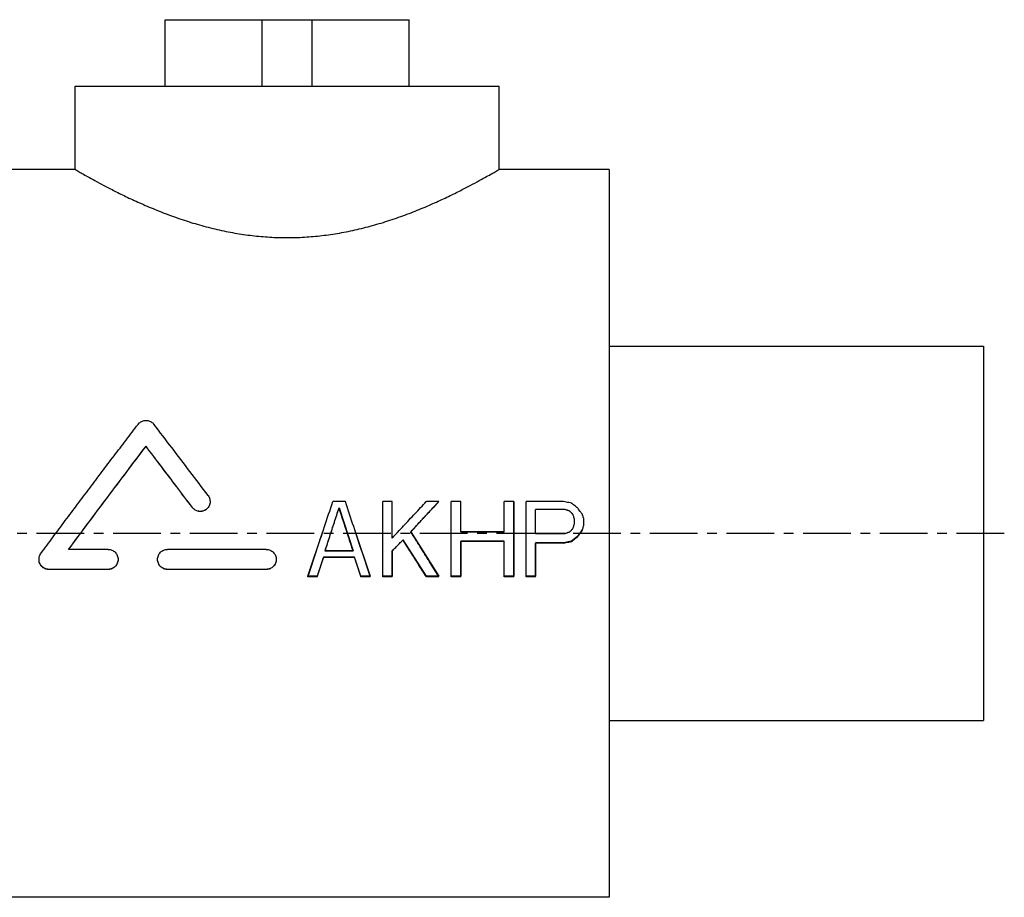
# Model space of a CAD drawing. Header units: millimetres. Extents: x 70 to 534, y 123 to 378.
# Tile 38 of 38: x 297 to 534, y 163 to 374. Entities that reach past the tile are written whole.
import ezdxf

# ---------------------------------------------------------------- set-up
doc = ezdxf.new("R2010")
doc.units = ezdxf.units.MM
doc.header["$LTSCALE"] = 30.734
doc.linetypes.add('CENTER', pattern=[0.6, 0.375, -0.075, 0.075, -0.075])
doc.layers.get('0').update_dxf_attribs({"linetype": 'CONTINUOUS'})
doc.layers.add('DEFAULT_1', color=7, linetype='CENTER')
doc.layers.add('KONSTR_EL', color=7, linetype='CONTINUOUS')

msp = doc.modelspace()

# ---------------------------------------------------------------- linework, layer by layer
at = {"color": 7, "linetype": 'CONTINUOUS'}
for p, q in [((331.67, 358.3), (331.67, 374.3)), ((331.67, 374.3), (390.38, 374.3)), ((355.02, 358.3), (355.02, 374.3)), ((367.02, 358.3), (367.02, 374.3)), ((390.38, 358.3), (390.38, 374.3)), ((310.02, 338.3), (310.02, 358.3)), ((310.02, 358.3), (412.02, 358.3)), ((412.02, 338.3), (412.02, 358.3)), ((310.02, 338.3), (283.52, 338.3)), ((438.52, 338.3), (412.02, 338.3)), ((438.52, 338.3), (438.52, 163.3)), ((438.52, 295.8), (528.52, 295.8)), ((528.52, 295.8), (528.52, 205.8)), ((327.09, 271.71), (327.09, 271.73)), ((375.02, 258.45), (372.02, 258.45)), ((386.27, 258.45), (384.02, 258.45)), ((384.02, 240.36), (384.02, 258.45)), ((386.27, 249.64), (386.27, 258.45)), ((397.52, 258.45), (394.52, 258.45)), ((397.52, 258.43), (397.52, 258.45)), ((402.77, 258.45), (400.52, 258.45)), ((400.52, 240.36), (400.52, 258.45)), ((402.77, 251.18), (402.77, 258.45)), ((415.52, 258.45), (413.27, 258.45)), ((413.27, 251.18), (413.27, 258.45)), ((415.52, 240.36), (415.52, 258.45)), ((427.52, 258.45), (418.52, 258.45)), ((418.52, 240.36), (418.52, 258.45)), ((338.23, 257), (338.23, 257.03)), ((373.52, 256.9), (373.52, 256.92)), ((427.9, 256.54), (420.77, 256.54)), ((420.77, 250.79), (420.77, 256.54)), ((427.9, 256.52), (420.77, 256.52)), ((427.9, 256.52), (427.9, 256.54)), ((429.02, 256.13), (429.02, 256.16)), ((429.77, 255.37), (429.77, 255.39)), ((430.15, 253.1), (430.15, 254.25)), ((432.4, 252.71), (432.4, 254.25)), ((413.27, 251.18), (402.77, 251.18)), ((432.02, 251.53), (432.02, 251.56)), ((388.9, 249.23), (388.9, 249.25)), ((413.27, 248.87), (402.77, 248.87)), ((402.77, 240.36), (402.77, 248.87)), ((413.27, 248.84), (402.77, 248.84)), ((413.27, 240.36), (413.27, 248.87)), ((427.9, 250.79), (420.77, 250.79)), ((429.4, 248.84), (429.4, 248.87)), ((430.9, 250), (430.9, 250.02)), ((317.99, 246.95), (308.47, 246.95)), ((356.02, 246.95), (332.25, 246.95)), ((376.9, 246.55), (370.15, 246.55)), ((386.27, 240.36), (386.27, 246.55)), ((427.52, 248.48), (420.77, 248.48)), ((420.77, 240.36), (420.77, 248.48)), ((427.52, 248.46), (420.77, 248.46)), ((427.52, 248.46), (427.52, 248.48)), ((377.27, 245.01), (369.77, 245.01)), ((369.77, 244.98), (369.77, 245.01)), ((377.27, 244.98), (369.77, 244.98)), ((377.27, 244.98), (377.27, 245.01)), ((317.99, 242.15), (303.72, 242.15)), ((317.99, 242.12), (303.72, 242.12)), ((356.02, 242.15), (332.25, 242.15)), ((356.02, 242.12), (332.25, 242.12)), ((368.27, 240.36), (366.02, 240.36)), ((368.27, 240.33), (366.02, 240.33)), ((368.27, 240.33), (368.27, 240.36)), ((381.02, 240.36), (378.77, 240.36)), ((378.77, 240.33), (378.77, 240.36)), ((381.02, 240.33), (378.77, 240.33)), ((386.27, 240.36), (384.02, 240.36)), ((386.27, 240.33), (384.02, 240.33)), ((397.52, 240.36), (394.52, 240.36)), ((394.52, 240.33), (394.52, 240.36)), ((397.52, 240.33), (394.52, 240.33)), ((402.77, 240.36), (400.52, 240.36)), ((402.77, 240.33), (400.52, 240.33)), ((415.52, 240.36), (413.27, 240.36)), ((415.52, 240.33), (413.27, 240.33)), ((420.77, 240.36), (418.52, 240.36)), ((420.77, 240.33), (418.52, 240.33)), ((438.52, 205.8), (528.52, 205.8)), ((438.52, 163.3), (283.52, 163.3))]:
    msp.add_line(p, q, dxfattribs=at)
for points, start_tangent, end_tangent in [([(310.02, 338.3), (310.21, 338.19), (310.77, 337.87), (311.71, 337.32), (313.05, 336.57), (314.8, 335.61), (316.96, 334.44), (319.56, 333.11), (322.57, 331.63), (325.98, 330.07), (329.72, 328.49), (333.7, 326.97), (337.85, 325.58), (342.07, 324.38), (346.32, 323.4), (350.55, 322.67), (354.75, 322.18), (358.94, 321.93), (363.11, 321.93), (367.3, 322.18), (371.5, 322.67), (375.73, 323.4), (379.98, 324.38), (384.2, 325.58), (388.35, 326.97), (392.33, 328.49), (396.07, 330.07), (399.48, 331.63), (402.49, 333.11), (405.08, 334.44), (407.25, 335.61), (409, 336.57), (410.33, 337.32), (411.28, 337.87), (411.84, 338.19), (412.02, 338.3)], (93.671789, -54.597269), (93.671789, 54.597269)), ([(325.18, 277.01), (325.48, 277.34), (325.84, 277.6), (326.23, 277.79), (326.65, 277.91), (327.09, 277.95), (327.52, 277.91), (327.94, 277.79), (328.34, 277.6), (328.69, 277.34), (328.99, 277.02)], (2.663002, 3.47936), (2.667881, -3.47562)), ([(301.82, 245.99), (304.75, 249.93), (307.68, 253.87), (310.62, 257.79), (313.55, 261.69), (316.47, 265.56), (319.39, 269.41), (322.29, 273.23), (325.18, 277.01)], (23.132409, 31.200811), (23.606727, 30.843499)), ([(342.03, 259.87), (337.64, 265.68), (333.28, 271.41), (328.99, 277.02)], (-12.968531, 17.201089), (-13.116893, 17.088224)), ([(308.47, 246.95), (313.12, 253.19), (317.79, 259.43), (322.46, 265.63), (327.09, 271.73)], (18.474198, 24.893802), (18.772907, 24.669319)), ([(308.48, 246.94), (313.12, 253.17), (317.79, 259.41), (322.46, 265.6), (327.09, 271.71)], (18.461271, 24.876947), (18.760618, 24.651983)), ([(338.23, 257.03), (334.5, 261.98), (330.78, 266.89), (327.09, 271.73)], (-11.084132, 14.743534), (-11.190618, 14.662873)), ([(338.23, 257), (334.5, 261.95), (330.78, 266.86), (327.09, 271.71)], (-11.08395, 14.743363), (-11.19081, 14.662417)), ([(342.51, 258.45), (342.48, 258.12), (342.37, 257.67), (342.18, 257.24), (341.9, 256.87), (341.56, 256.55), (341.16, 256.31), (340.72, 256.15), (340.26, 256.08), (339.79, 256.1), (339.34, 256.21), (338.92, 256.41), (338.54, 256.69), (338.23, 257.03)], (0.000352, -5.932928), (-3.559428, 4.734565)), ([(342.51, 258.4), (342.48, 258.09), (342.37, 257.64), (342.18, 257.22), (341.9, 256.84), (341.56, 256.53), (341.16, 256.29), (340.72, 256.13), (340.26, 256.06), (339.79, 256.08), (339.34, 256.19), (338.92, 256.39), (338.54, 256.66), (338.23, 257)], (-0.064801, -5.906533), (-3.543799, 4.713799)), ([(342.03, 259.87), (342.27, 259.47), (342.43, 259.04), (342.5, 258.58), (342.51, 258.45)], (0.91572, -1.214585), (0.00009, -1.523575)), ([(366.06, 240.48), (368.01, 246.37), (370.01, 252.41), (372.02, 258.43)], (5.903267, 17.963444), (5.999832, 17.931422)), ([(372.02, 258.43), (372.02, 258.45)], (0.007869, 0.023516), (0.007869, 0.023516)), ([(375.03, 258.43), (375.02, 258.45)], (-0.007869, 0.023516), (-0.007869, 0.023516)), ([(380.98, 240.48), (379.04, 246.37), (377.04, 252.41), (375.03, 258.43)], (-5.903267, 17.963444), (-5.999831, 17.931422)), ([(386.27, 249.64), (389.02, 252.58), (391.77, 255.52), (394.51, 258.44)], (8.217682, 8.817724), (8.256181, 8.781687)), ([(390.77, 251.18), (393.02, 253.6), (395.27, 256.03), (397.52, 258.45)], (6.736847, 7.28742), (6.763144, 7.263021)), ([(390.79, 251.16), (393.02, 253.58), (395.27, 256), (397.52, 258.43)], (6.723777, 7.27336), (6.750062, 7.248973)), ([(394.51, 258.44), (394.52, 258.45)], (0.013051, 0.013882), (0.013052, 0.013882)), ([(429.4, 258.07), (428.77, 258.2), (428.15, 258.32), (427.52, 258.45)], (-1.874983, 0.381664), (-1.875011, 0.381524)), ([(370.15, 246.55), (371.27, 250.01), (372.4, 253.47), (373.52, 256.92)], (3.359216, 10.375322), (3.390782, 10.365049)), ([(370.16, 246.55), (371.27, 249.98), (372.4, 253.44), (373.52, 256.9)], (3.351501, 10.35167), (3.383031, 10.341409)), ([(376.9, 246.55), (375.78, 250.01), (374.65, 253.47), (373.52, 256.92)], (-3.359217, 10.375322), (-3.390783, 10.365049)), ([(376.89, 246.55), (375.78, 249.98), (374.65, 253.44), (373.52, 256.9)], (-3.351502, 10.35167), (-3.383032, 10.341409)), ([(429.02, 256.16), (428.65, 256.29), (428.27, 256.41), (427.9, 256.54)], (-1.124978, 0.382388), (-1.125022, 0.382257)), ([(429.02, 256.13), (428.65, 256.26), (428.27, 256.39), (427.9, 256.52)], (-1.124978, 0.382391), (-1.125022, 0.38226)), ([(429.77, 255.39), (429.52, 255.65), (429.27, 255.9), (429.02, 256.16)], (-0.749856, 0.765225), (-0.750147, 0.764939)), ([(429.77, 255.37), (429.52, 255.62), (429.27, 255.88), (429.02, 256.13)], (-0.749855, 0.765232), (-0.750148, 0.764946)), ([(429.57, 257.94), (429.4, 258.07)], (-0.166676, 0.127245), (-0.166683, 0.127235)), ([(430.73, 257.05), (430.4, 257.31), (429.9, 257.69), (429.57, 257.94)], (-1.16648, 0.891318), (-1.166863, 0.890818)), ([(430.9, 256.92), (430.73, 257.05)], (-0.166648, 0.127353), (-0.166656, 0.127343)), ([(431.02, 256.75), (430.9, 256.92)], (-0.125028, 0.16989), (-0.125041, 0.16988)), ([(431.9, 255.56), (431.65, 255.9), (431.27, 256.41), (431.02, 256.75)], (-0.874667, 1.189927), (-0.875341, 1.189432)), ([(430.15, 254.25), (430.02, 254.63), (429.9, 255.01), (429.77, 255.39)], (-0.374805, 1.14878), (-0.375192, 1.148654)), ([(432.02, 255.39), (431.9, 255.56)], (-0.124955, 0.170021), (-0.124968, 0.170011)), ([(432.11, 255.14), (432.02, 255.39)], (-0.083343, 0.255219), (-0.083362, 0.255213)), ([(432.36, 254.37), (432.27, 254.63), (432.15, 255.01), (432.11, 255.14)], (-0.249905, 0.765865), (-0.250077, 0.765808)), ([(432.4, 254.25), (432.36, 254.37)], (-0.041653, 0.127665), (-0.041657, 0.127664)), ([(390.79, 251.16), (390.77, 251.18)], (-0.011813, 0.018832), (-0.011813, 0.018831)), ([(397.46, 240.46), (395.29, 243.95), (393.04, 247.56), (390.79, 251.16)], (-6.651019, 10.717757), (-6.702876, 10.685402)), ([(427.9, 250.79), (428.27, 250.92), (428.65, 251.05), (429.02, 251.18)], (1.124977, 0.384437), (1.125023, 0.384305)), ([(429.02, 251.18), (429.27, 251.43), (429.52, 251.69), (429.77, 251.94)], (0.749854, 0.768444), (0.750148, 0.768157)), ([(429.77, 251.94), (429.9, 252.33), (430.02, 252.71), (430.15, 253.1)], (0.374804, 1.151413), (0.375193, 1.151287)), ([(430.9, 250.02), (431.27, 250.54), (431.65, 251.05), (432.02, 251.56)], (1.124438, 1.538189), (1.125561, 1.537367)), ([(430.9, 250), (431.27, 250.51), (431.65, 251.02), (432.02, 251.53)], (1.124436, 1.538231), (1.125563, 1.537406)), ([(432.02, 251.56), (432.15, 251.94), (432.27, 252.33), (432.4, 252.71)], (0.374804, 1.151853), (0.375193, 1.151727)), ([(386.27, 246.55), (387.15, 247.45), (388.02, 248.35), (388.9, 249.25)], (2.623176, 2.700658), (2.62682, 2.697114)), ([(386.29, 246.54), (387.15, 247.43), (388.02, 248.33), (388.9, 249.23)], (2.609999, 2.687167), (2.61362, 2.683645)), ([(394.52, 240.36), (392.66, 243.31), (390.79, 246.28), (388.9, 249.25)], (-5.606839, 8.906947), (-5.642972, 8.884099)), ([(394.52, 240.33), (392.66, 243.28), (390.79, 246.25), (388.9, 249.23)], (-5.606772, 8.907414), (-5.643037, 8.884483)), ([(427.52, 248.48), (428.15, 248.61), (428.77, 248.74), (429.4, 248.87)], (1.874983, 0.385328), (1.875012, 0.385186)), ([(427.52, 248.46), (428.15, 248.58), (428.77, 248.71), (429.4, 248.84)], (1.874982, 0.385342), (1.875012, 0.385199)), ([(429.4, 248.87), (429.9, 249.25), (430.4, 249.64), (430.9, 250.02)], (1.499681, 1.155301), (1.500324, 1.154465)), ([(429.4, 248.84), (429.9, 249.23), (430.4, 249.61), (430.9, 250)], (1.49968, 1.155338), (1.500326, 1.1545)), ([(317.99, 246.95), (318.45, 246.9), (318.89, 246.77), (319.3, 246.55), (319.66, 246.25), (319.96, 245.89), (320.18, 245.47), (320.32, 245.02), (320.36, 244.55)], (3.745312, 0), (-0.000003, -3.751274)), ([(329.87, 244.55), (329.92, 245.02), (330.06, 245.47), (330.28, 245.89), (330.57, 246.25), (330.93, 246.55), (331.34, 246.77), (331.79, 246.9), (332.25, 246.95)], (-0.000003, 3.751275), (3.745312, 0)), ([(356.02, 246.95), (356.49, 246.9), (356.93, 246.77), (357.34, 246.55), (357.7, 246.25), (358, 245.89), (358.22, 245.47), (358.36, 245.02), (358.4, 244.55)], (3.745312, 0), (-0.000003, -3.751274)), ([(301.35, 244.55), (301.35, 244.64), (301.41, 245.12), (301.57, 245.58), (301.82, 245.99)], (0.000197, 1.53866), (0.914837, 1.233924)), ([(303.72, 242.15), (303.25, 242.19), (302.8, 242.34), (302.38, 242.57), (302.02, 242.88), (301.72, 243.25), (301.5, 243.69), (301.38, 244.15), (301.35, 244.55)], (-3.749362, 0), (0.000482, 3.755696)), ([(303.72, 242.12), (303.25, 242.17), (302.8, 242.31), (302.38, 242.54), (302.02, 242.85), (301.72, 243.23), (301.5, 243.66), (301.38, 244.13), (301.35, 244.45)], (-3.67561, 0), (-0.111743, 3.680118)), ([(320.36, 244.55), (320.32, 244.08), (320.18, 243.62), (319.96, 243.21), (319.66, 242.84), (319.3, 242.55), (318.89, 242.33), (318.45, 242.19), (317.99, 242.15)], (-0.000003, -3.755168), (-3.749199, 0)), ([(320.36, 244.53), (320.32, 244.05), (320.18, 243.6), (319.96, 243.18), (319.66, 242.82), (319.3, 242.52), (318.89, 242.3), (318.45, 242.17), (317.99, 242.12)], (-0.000003, -3.755267), (-3.749298, 0)), ([(332.25, 242.15), (331.79, 242.19), (331.35, 242.33), (330.94, 242.55), (330.58, 242.84), (330.28, 243.21), (330.06, 243.62), (329.92, 244.08), (329.87, 244.55)], (-3.749199, 0), (-0.000003, 3.755168)), ([(332.25, 242.12), (331.79, 242.17), (331.35, 242.3), (330.94, 242.52), (330.58, 242.82), (330.28, 243.18), (330.06, 243.6), (329.92, 244.05), (329.87, 244.53)], (-3.749298, 0), (-0.000003, 3.755267)), ([(358.4, 244.55), (358.36, 244.08), (358.22, 243.62), (358, 243.21), (357.7, 242.84), (357.34, 242.55), (356.93, 242.33), (356.48, 242.19), (356.02, 242.15)], (-0.000003, -3.755168), (-3.749199, 0)), ([(358.4, 244.53), (358.36, 244.05), (358.22, 243.6), (358, 243.18), (357.7, 242.82), (357.34, 242.52), (356.93, 242.3), (356.48, 242.17), (356.02, 242.12)], (-0.000003, -3.755267), (-3.749298, 0)), ([(368.27, 240.36), (368.77, 241.9), (369.27, 243.46), (369.77, 245.01)], (1.496774, 4.65213), (1.503208, 4.650055)), ([(368.27, 240.33), (368.77, 241.88), (369.27, 243.43), (369.77, 244.98)], (1.496762, 4.652392), (1.503219, 4.650309)), ([(378.77, 240.36), (378.28, 241.9), (377.78, 243.46), (377.27, 245.01)], (-1.496774, 4.65213), (-1.503207, 4.650055)), ([(378.77, 240.33), (378.28, 241.88), (377.78, 243.43), (377.27, 244.98)], (-1.496762, 4.652392), (-1.503219, 4.650309)), ([(366.02, 240.36), (366.06, 240.48)], (0.040445, 0.123088), (0.040449, 0.123086)), ([(381.02, 240.36), (380.98, 240.48)], (-0.040445, 0.123088), (-0.040449, 0.123086)), ([(397.52, 240.36), (397.46, 240.46)], (-0.061094, 0.098459), (-0.061098, 0.098456))]:
    msp.add_spline(points, degree=3, dxfattribs=dict(at, start_tangent=start_tangent, end_tangent=end_tangent))
at = {"layer": 'DEFAULT_1', "color": 2, "linetype": 'CENTER'}
msp.add_line((533.52, 250.8), (69.52, 250.8), dxfattribs=at)
at = {"layer": 'KONSTR_EL', "color": 4, "linetype": 'CONTINUOUS'}
for p, q in [((384.02, 240.49), (384.02, 258.43)), ((397.52, 258.43), (390.77, 251.18)), ((400.52, 240.49), (400.52, 258.43)), ((415.52, 258.43), (415.52, 240.49)), ((418.52, 240.49), (418.52, 258.43)), ((373.52, 256.9), (376.9, 246.6)), ((427.9, 256.52), (420.77, 256.52)), ((429.02, 256.14), (427.9, 256.52)), ((429.77, 255.37), (429.02, 256.14)), ((366.02, 240.49), (369.63, 251.27)), ((377.42, 251.27), (381.02, 240.49)), ((386.27, 249.65), (387.75, 251.22)), ((390.77, 251.18), (397.52, 240.49)), ((402.77, 251.18), (413.27, 251.18)), ((427.9, 250.79), (429.02, 251.18)), ((429.02, 251.18), (429.77, 251.94)), ((432.02, 251.56), (430.9, 250.03)), ((388.9, 249.27), (386.27, 246.6)), ((394.52, 240.49), (388.9, 249.27)), ((413.27, 248.89), (402.77, 248.89)), ((402.77, 248.89), (402.77, 240.49)), ((413.27, 240.49), (413.27, 248.89)), ((420.77, 250.79), (427.9, 250.79)), ((429.4, 248.89), (427.52, 248.51)), ((430.9, 250.03), (429.4, 248.89)), ((376.9, 246.6), (370.15, 246.6)), ((386.27, 246.6), (386.27, 240.49)), ((427.52, 248.51), (420.77, 248.51)), ((420.77, 248.51), (420.77, 240.49)), ((369.77, 245.07), (368.27, 240.49)), ((377.27, 245.07), (369.77, 245.07)), ((378.77, 240.49), (377.27, 245.07)), ((368.27, 240.49), (366.02, 240.49)), ((381.02, 240.49), (378.77, 240.49)), ((386.27, 240.49), (384.02, 240.49)), ((397.52, 240.49), (394.52, 240.49)), ((402.77, 240.49), (400.52, 240.49)), ((415.52, 240.49), (413.27, 240.49)), ((420.77, 240.49), (418.52, 240.49))]:
    msp.add_line(p, q, dxfattribs=at)

doc.saveas('drawing.dxf')
